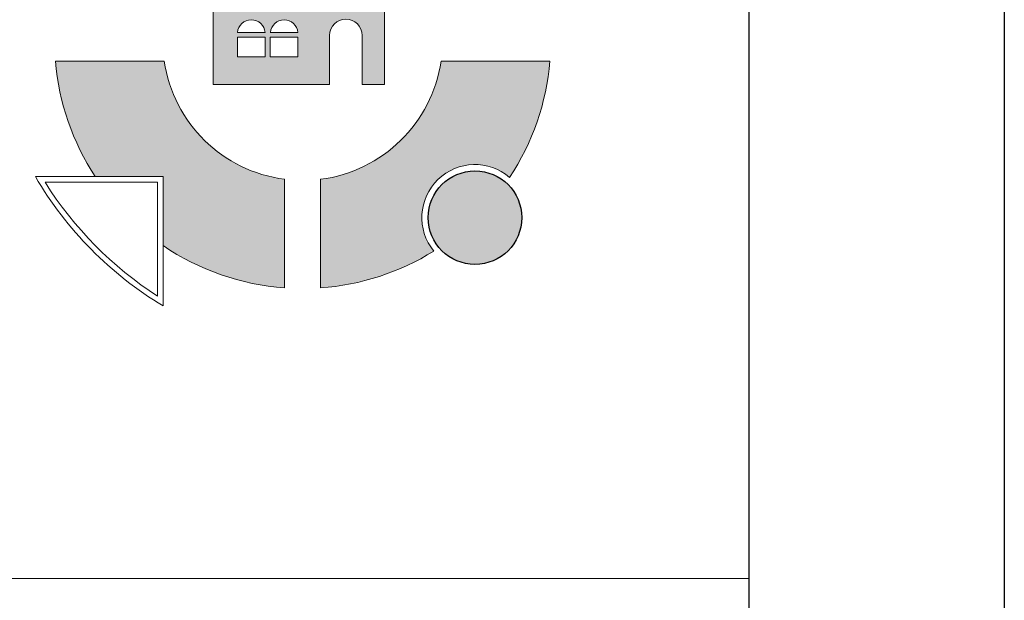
# Model space of a CAD drawing. Header units: millimetres. Extents: x -14609 to 44937, y 52278 to 67558.
# Tile 10 of 51: x 32014 to 32226, y 53954 to 54079. Entities that reach past the tile are written whole.
import ezdxf

# ---------------------------------------------------------------- set-up
doc = ezdxf.new("R2010")
doc.units = ezdxf.units.MM

# ---------------------------------------------------------------- blocks, each defined once
blk = doc.blocks.new('*U67')
for points in [[(0, 0), (-6400, 0), (-6400, 4200), (0, 4200)], [(-55, 55), (-6200, 55), (-6200, 4145), (-55, 4145)]]:
    blk.add_lwpolyline(points, close=True)

msp = doc.modelspace()

# ---------------------------------------------------------------- hatches: boundary and pattern name
at = {"linetype": 'Continuous', "lineweight": 20}
h = msp.add_hatch(color=152, dxfattribs=at)
h.paths.add_polyline_path([(32055.82, 54083.68), (32055.82, 54065.5), (32080.87, 54065.5), (32080.87, 54076.06, -0.999998), (32087.87, 54076.06), (32087.87, 54065.5), (32092.69, 54065.5), (32092.69, 54083.68)])
h.paths.add_polyline_path([(32066.97, 54071.45), (32061.02, 54071.45), (32061.02, 54075.7), (32066.97, 54075.7)], flags=0)
h.paths.add_polyline_path([(32061.03, 54076.65, -0.933066), (32066.96, 54076.65)], flags=0)
h.paths.add_polyline_path([(32068.1, 54075.7), (32074.04, 54075.7), (32074.04, 54071.45), (32068.1, 54071.45)], flags=0)
h.paths.add_polyline_path([(32074.04, 54076.65), (32068.1, 54076.65, -0.933066)], flags=0)
for points in [[(32045.02, 54045.62), (32045.02, 54030.77, 0.131747), (32071.17, 54021.66), (32071.17, 54045.06, -0.33476), (32045.24, 54070.49), (32021.81, 54070.49, 0.125003), (32030.4, 54045.62)], [(32078.92, 54045.05), (32078.92, 54021.66, 0.1217), (32103.3, 54029.59, -0.913831), (32119.63, 54045.47, 0.125876), (32128.32, 54070.49), (32104.9, 54070.49, -0.335254)]]:
    msp.add_hatch(color=152, dxfattribs=at).paths.add_polyline_path(points)
at = {"linetype": 'Continuous', "lineweight": 25, "true_color": 0xdf0000}
msp.add_hatch(color=12, dxfattribs=at).paths.add_polyline_path([(32122.25, 54036.79, 1), (32102.12, 54036.79, 1)])

# ---------------------------------------------------------------- linework, layer by layer
at = {"color": 152, "linetype": 'Continuous', "lineweight": 20}
for p, q in [((32061.03, 54076.65), (32066.96, 54076.65)), ((32068.1, 54076.65), (32074.04, 54076.65)), ((32071.17, 54021.66), (32071.17, 54045.06)), ((32078.92, 54021.66), (32078.92, 54045.05))]:
    msp.add_line(p, q, dxfattribs=at)
at = {"color": 7, "linetype": 'Continuous', "lineweight": 13}
msp.add_line((31595.18, 53959.08), (32171.18, 53959.08), dxfattribs=at)
at = {"color": 7, "linetype": 'Continuous', "lineweight": 13, "flags": 128}
msp.add_lwpolyline([(31595.18, 55212.49), (32171.18, 55212.49), (32171.18, 52757.42), (31595.18, 52757.42)], close=True, dxfattribs=at)
at = {"color": 152, "linetype": 'Continuous', "lineweight": 20, "flags": 128}
for points in [[(32080.87, 54065.5), (32055.82, 54065.5), (32055.82, 54083.68), (32092.69, 54083.68), (32092.69, 54065.5), (32087.87, 54065.5)], [(32080.87, 54065.5), (32080.87, 54076.06)], [(32087.87, 54065.5), (32087.87, 54076.06)], [(32021.81, 54070.49), (32045.24, 54070.49)], [(32128.32, 54070.49), (32104.9, 54070.49)], [(32045.02, 54017.76), (32045.02, 54045.62), (32017.5, 54045.62)], [(32045.02, 54017.76), (32045.02, 54045.62), (32017.5, 54045.62)], [(32043.82, 54019.89), (32043.82, 54044.42), (32019.6, 54044.42)]]:
    msp.add_lwpolyline(points, dxfattribs=at)
for points in [[(32061.02, 54071.45), (32066.97, 54071.45), (32066.97, 54075.7), (32061.02, 54075.7)], [(32068.1, 54071.45), (32074.04, 54071.45), (32074.04, 54075.7), (32068.1, 54075.7)]]:
    msp.add_lwpolyline(points, close=True, dxfattribs=at)
at = {"color": 12, "linetype": 'Continuous', "lineweight": 25, "true_color": 0xdf0000}
msp.add_circle((32112.18, 54036.79), 10.07, dxfattribs=at)
at = {"color": 152, "linetype": 'Continuous', "lineweight": 20}
for centre, radius, start, end in [((32064, 54076.44), 2.97, 3.9663, 176.0337), ((32071.07, 54076.44), 2.97, 3.9663, 176.0337), ((32084.37, 54076.06), 3.5, 0, 180), ((32075.07, 54074.96), 53.44, 184.8014, 213.3022), ((32075.07, 54074.96), 30.16, 188.5293, 262.5632), ((32075.07, 54074.96), 30.16, 277.3349, 351.4707), ((32075.07, 54074.96), 53.44, 326.5008, 355.1986), ((32112.18, 54036.79), 11.44, 49.3498, 219.038), ((32085.95, 54085.71), 79.32, 210.3556, 238.9414), ((32086.8, 54086.56), 79.32, 212.0949, 237.1888), ((32075.07, 54074.96), 53.44, 235.7898, 265.811), ((32075.07, 54074.96), 53.44, 274.1318, 301.887)]:
    msp.add_arc(centre, radius, start, end, dxfattribs=at)

# ---------------------------------------------------------------- block references
msp.add_blockref('*U67', (32226.18, 52702.42))

doc.saveas('drawing.dxf')
